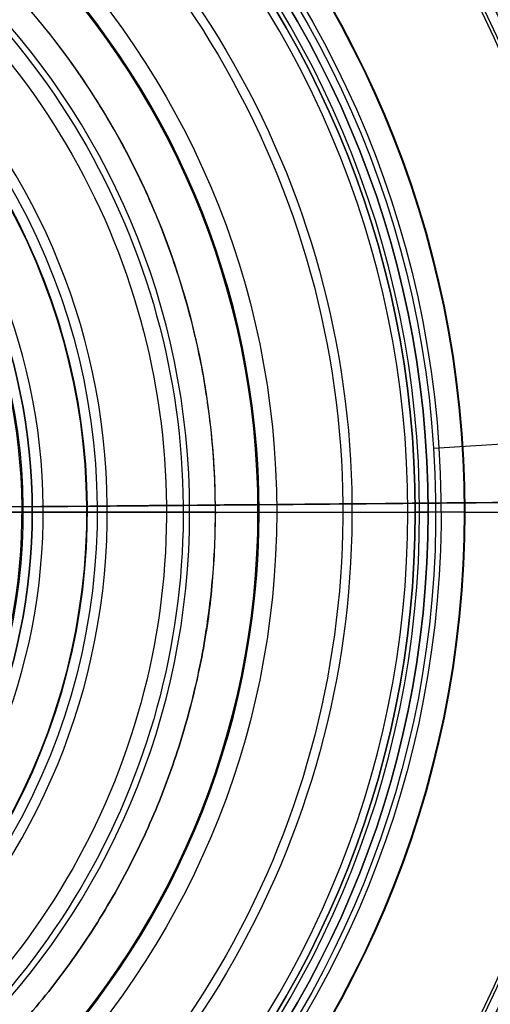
# Model space of a CAD drawing. Header units: millimetres. Extents: x -310 to 310, y -304 to 304.
# Tile 16 of 21: x 45 to 81, y -38 to 38. Entities that reach past the tile are written whole.
import ezdxf

# ---------------------------------------------------------------- set-up
doc = ezdxf.new("R2010")
doc.units = ezdxf.units.MM
doc.layers.add('Default', color=18, linetype='Continuous', true_color=0x000000)

msp = doc.modelspace()

# ---------------------------------------------------------------- linework, layer by layer
at = {"layer": 'Default'}
for p, q in [((76.923, 4.949, -1058.656), (244.117, 15.705, -1076.265)), ((77.34, 4.976, -1054.678), (244.534, 15.732, -1072.287)), ((76.923, 4.949, -1058.656), (77.34, 4.976, -1054.678)), ((56.204, 0.504, -1094.635), (127.054, 1.139, -1113.62)), ((57.498, 0.516, -1089.806), (128.348, 1.151, -1108.791)), ((60, 0), (-60, 0)), ((43.956, 0, -1041.428), (63.297, 0, -1043.12)), ((44.043, 0, -1040.432), (63.384, 0, -1042.124)), ((45.069, 0.404, -1068.495), (46.64, 0.418, -1083.437)), ((45.793, 0, -1051.428), (64.75, 0, -1051.428)), ((45.793, 0, -1050.428), (64.75, 0, -1050.428)), ((50.042, 0.449, -1067.972), (51.612, 0.463, -1082.915)), ((75.5, 0, -1054.283), (75.5, 0, -1060.283)), ((76.5, 0, -1054.283), (76.5, 0, -1060.283)), ((79.291, 0, -1064.278), (91.632, 0, -1064.925)), ((79.343, 0, -1063.279), (91.685, 0, -1063.926)), ((-58, 0, -32), (58, 0, -32))]:
    msp.add_line(p, q, dxfattribs=at)
at = {"layer": 'Default', "extrusion": (0, 0, -1)}
for centre, radius, start, end in [((0, 0, 1259.678), 294, 86.3189, 266.3189), ((0, 0, 1189.973), 292.217, 86.3189, 266.3189), ((0, 0, 1264.695), 294, 86.3189, 266.3189), ((0, 0, 1120.408), 285.785, 86.3189, 266.3189), ((0, 0, 1072.287), 245.039, 86.3189, 266.3189), ((0, 0, 1076.265), 244.621, 86.3189, 266.3189), ((0, 0, 1156.864), 172.481, 89.4862, 269.4862), ((0, 0, 1196.428), 169.02, 89.4862, 269.4862), ((0, 0, 1151.428), 167.5, 89.4862, 269.4862), ((0, 0, 1156.428), 167.5, 89.4862, 269.4862), ((0, 0, 1156.428), 162, 89.4862, 269.4862), ((0, 0, 1151.428), 162, 89.4862, 269.4862), ((0, 0, 1060.697), 134.772, 86.3189, 266.3189), ((0, 0, 1064.695), 134.542, 86.3189, 266.3189), ((0, 0, 1236.389), 134.155, 89.4862, 179.4862), ((0, 0, 1231.513), 133.048, 89.4862, 179.4862), ((0, 0, 1108.791), 128.353, 89.4862, 269.4862), ((0, 0, 1062.678), 94, 90, 270), ((0, 0, 1062.678), 93, 90, 270), ((0, 0, 1061.428), 91.75, 90, 270), ((0, 0, 1064.928), 91.75, 90, 270), ((0, 0, 1060.428), 91.75, 90, 270), ((0, 0, 1063.928), 91.75, 90, 270), ((0, 0, 1063.245), 90.636, 90, 270), ((0, 0, 1062.678), 90.5, 90, 270), ((0, 0, 1062.678), 89.5, 90, 270), ((0, 0, 1054.678), 77.5, 86.3189, 266.3189), ((0, 0, 1058.656), 77.082, 86.3189, 266.3189), ((0, 0, 1063.279), 79.343, 90, 270), ((0, 0, 1064.278), 79.291, 90, 270), ((0, 0, 1054.283), 76.5, 90, 270), ((0, 0, 1057.283), 76.5, 90, 270), ((0, 0, 1054.283), 75.5, 90, 270), ((0, 0, 1060.283), 75.5, 90, 270), ((0, 0, 1057.283), 75.5, 90, 270), ((0, 0, 1093.314), 70.594, 89.4862, 269.4862), ((0, 0, 1098.3), 69.882, 89.4862, 269.4862), ((0, 0, 1050.428), 64.75, 90, 270), ((0, 0, 1051.428), 64.75, 90, 270), ((0, 0, 1089.806), 57.5, 89.4862, 269.4862), ((0, 0, 1094.635), 56.206, 89.4862, 269.4862), ((0, 0, 1075.443), 50.829, 89.4862, 269.4862), ((0, 0, 1067.972), 50.044, 89.4862, 269.4862), ((0, 0, 1067.136), 50, 89.4862, 269.4862), ((0, 0, 1068.495), 45.071, 89.4862, 269.4862), ((0, 0, 1051.428), 45.793, 90, 270)]:
    msp.add_arc(centre, radius, start, end, dxfattribs=at)
at = {"layer": 'Default'}
for centre, radius, start, end in [((0, 0, -1259.678), 294.651, 273.6811, 93.6811), ((0, 0, -1269.713), 294, 273.6811, 93.6811), ((0, 0, -1269.817), 291.002, 273.6811, 93.6811), ((0, 0, -1120.268), 289.782, 273.6811, 93.6811), ((0, 0, -1156.428), 172.5, 270.5138, 90.5138), ((0, 0, -1176.646), 170.75, 270.5138, 90.5138), ((0, 0, -1195.992), 164.039, 270.5138, 90.5138), ((0, 0, -1147.428), 158, 270.5138, 90.5138), ((0, 0, -1147.428), 153, 270.5138, 90.5138), ((0, 0, -1147.428), 153, 270.5138, 90.5138), ((0, 0, -1113.62), 127.059, 270.5138, 90.5138), ((0, 0, -1063.926), 91.685, 270, 90), ((0, 0, -1064.925), 91.632, 270, 90), ((0, 0, -1063.699), 89.745, 270, 90), ((0, 0, -1060.283), 76.5, 270, 90), ((0, 0, -1051.103), 75.84, 270, 90), ((0, 0, -1060.283), 75.5, 270, 90), ((0, 0, -1051.5), 74.923, 270, 90), ((0, 0, -1042.124), 63.384, 270, 90), ((0, 0, -1043.12), 63.297, 270, 90), ((0, 0, -30), 60, 0, 180), ((0, 0, -32), 58, 0, 180), ((0, 0, -1082.915), 51.614, 270.5138, 90.5138), ((0, 0, -1083.437), 46.642, 270.5138, 90.5138), ((0, 0, -1050.428), 45.793, 270, 90), ((0, 0, -1050.428), 45.793, 270, 90), ((0, 0, -1051.428), 45.793, 270, 90), ((0, 0, -1067.136), 45, 270.5138, 90.5138), ((0, 0, -1231.513), 133.048, 270.5138, 0.5138), ((0, 0, -1236.389), 134.155, 270.5138, 0.5138), ((0, 0, -32), 58, 180, 0)]:
    msp.add_arc(centre, radius, start, end, dxfattribs=at)
at = {"layer": 'Default', "extrusion": (-0.008967, 0.99996, 2.59857e-15)}
msp.add_arc((0, -645.547), 605.881, 257.207491, 270, dxfattribs=at)
at = {"layer": 'Default', "extrusion": (-0.008967, 0.99996, -2.56064e-15)}
msp.add_arc((0, -645.547), 600.881, 257.207491, 270, dxfattribs=at)
at = {"layer": 'Default', "extrusion": (0, -1, 0)}
for centre, radius, start, end in [((45.793, -1053.428), 3, 90, 119.36822), ((45.793, -1053.428), 2, 90, 119.36822), ((58, -30), 2, 270, 360)]:
    msp.add_arc(centre, radius, start, end, dxfattribs=at)
at = {"layer": 'Default', "extrusion": (0.008967, -0.99996, -3.29025e-18)}
for centre, radius, start, end in [((58, -1067.136), 13, 180, 186), ((59.571, -1082.078), 13, 186, 255), ((58, -1067.136), 8, 180, 186), ((59.571, -1082.078), 8, 186, 255)]:
    msp.add_arc(centre, radius, start, end, dxfattribs=at)
at = {"layer": 'Default', "extrusion": (0, 1, 0)}
for centre, radius, start, end in [((-62.077, -1057.067), 14, 95, 156.57145), ((-62.077, -1057.067), 15, 95, 156.57145), ((-68.5, -1054.283), 7, 156.57145, 180), ((-79.5, -1060.283), 4, 273, 0), ((-68.5, -1054.283), 8, 156.57145, 180), ((-79.5, -1060.283), 3, 273, 0)]:
    msp.add_arc(centre, radius, start, end, dxfattribs=at)
at = {"layer": 'Default'}
for points in [[(0, -60), (-60, -60), (-60, 0), (-60, 60), (0, 60), (60, 60), (60, 0), (60, -60), (0, -60)], [(0, -60, -15), (-60, -60, -15), (-60, 0, -15), (-60, 60, -15), (0, 60, -15), (60, 60, -15), (60, 0, -15), (60, -60, -15), (0, -60, -15)]]:
    msp.add_rational_spline(points, [1, 0.707106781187, 1, 0.707106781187, 1, 0.707106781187, 1, 0.707106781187, 1], degree=2, knots=[0, 0, 0, 94.24778, 94.24778, 188.495559, 188.495559, 282.743339, 282.743339, 376.991118, 376.991118, 376.991118], dxfattribs=at)
msp.add_rational_spline([(60, 0, -30), (60, -60, -30), (0, -60, -30)], [1, 0.707106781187, 1], degree=2, dxfattribs=at)
for points in [[(60, 0), (60, 0, -15), (60, 0, -30)], [(64.75, 0, -1051.428), (64.75, 0, -1050.928), (64.75, 0, -1050.428)]]:
    msp.add_open_spline(points, degree=2, dxfattribs=at)

doc.saveas('drawing.dxf')
